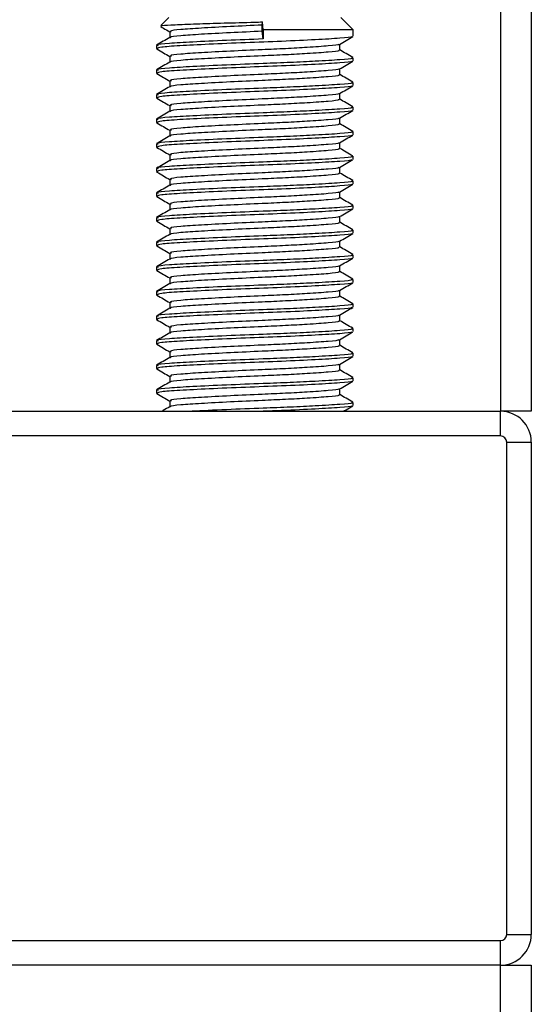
# Model space of a CAD drawing. Header units: millimetres. Extents: x 0 to 420, y 0 to 297.
# Tile 81 of 128: x 209.95 to 211.45, y 198.21 to 201.1. Entities that reach past the tile are written whole.
import ezdxf

# ---------------------------------------------------------------- set-up
doc = ezdxf.new("R2010")
doc.units = ezdxf.units.MM

msp = doc.modelspace()

# ---------------------------------------------------------------- linework, layer by layer
at = {"color": 7, "linetype": 'Continuous', "lineweight": 25}
for p, q in [((211.36081, 233.82723), (211.36081, 199.94886)), ((211.45091, 233.82723), (211.45091, 199.94886)), ((210.38771, 201.10217), (210.36431, 201.07877)), ((210.92832, 201.06613), (210.89228, 201.10217)), ((210.66161, 201.07964), (210.66301, 201.08898)), ((210.66161, 201.06162), (210.66161, 201.07964)), ((210.66499, 201.06613), (210.66301, 201.08898)), ((210.39068, 201.06056), (210.39068, 201.04306)), ((210.66499, 201.0391), (210.66161, 201.06162)), ((210.66499, 201.06613), (210.66499, 201.0391)), ((210.92832, 201.06613), (210.66499, 201.06613)), ((210.92832, 201.04708), (210.92832, 201.06613)), ((210.35167, 201.02006), (210.35167, 201.01102)), ((210.8893, 201.0065), (210.8893, 201.02407)), ((210.35207, 201.01039), (210.3545, 201.00999)), ((210.39068, 200.98848), (210.39068, 200.97098)), ((210.92832, 200.97499), (210.92832, 200.984)), ((210.35167, 200.94798), (210.35167, 200.93894)), ((210.35207, 200.93831), (210.3545, 200.93791)), ((210.8893, 200.93442), (210.8893, 200.95199)), ((210.39068, 200.9164), (210.39068, 200.8989)), ((210.92832, 200.90291), (210.92832, 200.91192)), ((210.35167, 200.8759), (210.35167, 200.86686)), ((210.8893, 200.86234), (210.8893, 200.87991)), ((210.35207, 200.86623), (210.3545, 200.86583)), ((210.39068, 200.84432), (210.39068, 200.82681)), ((210.92832, 200.83083), (210.92832, 200.83984)), ((210.35167, 200.80382), (210.35167, 200.79477)), ((210.35207, 200.79415), (210.3545, 200.79375)), ((210.8893, 200.79026), (210.8893, 200.80783)), ((210.39068, 200.77224), (210.39068, 200.75473)), ((210.92832, 200.75875), (210.92832, 200.76776)), ((210.35167, 200.73174), (210.35167, 200.72269)), ((210.8893, 200.71817), (210.8893, 200.73574)), ((210.35207, 200.72206), (210.3545, 200.72166)), ((210.39068, 200.70015), (210.39068, 200.68265)), ((210.92832, 200.68667), (210.92832, 200.69568)), ((210.35167, 200.65966), (210.35167, 200.65061)), ((210.35207, 200.64998), (210.3545, 200.64958)), ((210.8893, 200.64609), (210.8893, 200.66366)), ((210.39068, 200.62807), (210.39068, 200.61057)), ((210.92832, 200.61459), (210.92832, 200.6236)), ((210.35167, 200.58757), (210.35167, 200.57853)), ((210.8893, 200.57401), (210.8893, 200.59158)), ((210.35207, 200.5779), (210.3545, 200.5775)), ((210.39068, 200.55599), (210.39068, 200.53849)), ((210.92832, 200.5425), (210.92832, 200.55151)), ((210.35167, 200.51549), (210.35167, 200.50645)), ((210.35207, 200.50582), (210.3545, 200.50542)), ((210.8893, 200.50193), (210.8893, 200.5195)), ((210.39068, 200.48391), (210.39068, 200.46641)), ((210.92832, 200.47042), (210.92832, 200.47943)), ((210.35167, 200.44341), (210.35167, 200.43437)), ((210.8893, 200.42985), (210.8893, 200.44742)), ((210.35207, 200.43374), (210.3545, 200.43334)), ((210.39068, 200.41183), (210.39068, 200.39432)), ((210.92832, 200.39834), (210.92832, 200.40735)), ((210.35167, 200.37133), (210.35167, 200.36228)), ((210.35207, 200.36166), (210.3545, 200.36126)), ((210.8893, 200.35777), (210.8893, 200.37534)), ((210.39068, 200.33975), (210.39068, 200.32224)), ((210.92832, 200.32626), (210.92832, 200.33527)), ((210.35167, 200.29925), (210.35167, 200.2902)), ((210.8893, 200.28568), (210.8893, 200.30325)), ((210.35207, 200.28957), (210.3545, 200.28917)), ((210.39068, 200.26766), (210.39068, 200.25016)), ((210.92832, 200.25418), (210.92832, 200.26319)), ((210.35167, 200.22717), (210.35167, 200.21812)), ((210.35207, 200.21749), (210.3545, 200.21709)), ((210.8893, 200.2136), (210.8893, 200.23117)), ((210.39068, 200.19558), (210.39068, 200.17808)), ((210.92832, 200.1821), (210.92832, 200.19111)), ((210.35167, 200.15508), (210.35167, 200.14604)), ((210.8893, 200.14152), (210.8893, 200.15909)), ((210.35207, 200.14541), (210.3545, 200.14501)), ((210.39068, 200.1235), (210.39068, 200.106)), ((210.92832, 200.11001), (210.92832, 200.11902)), ((210.35167, 200.083), (210.35167, 200.07396)), ((210.35207, 200.07333), (210.3545, 200.07293)), ((210.8893, 200.06944), (210.8893, 200.08701)), ((210.39068, 200.05142), (210.39068, 200.03392)), ((210.92832, 200.03793), (210.92832, 200.04694)), ((210.35167, 200.01092), (210.35167, 200.00188)), ((210.8893, 199.99736), (210.8893, 200.01493)), ((210.35207, 200.00125), (210.3545, 200.00085)), ((210.39068, 199.97934), (210.39068, 199.96184)), ((209.91918, 199.94886), (211.36081, 199.94886)), ((210.92832, 199.96585), (210.92832, 199.97486)), ((211.45091, 199.94886), (211.36081, 199.94886)), ((211.36081, 199.87678), (211.36081, 199.94886)), ((211.36081, 199.87678), (209.91918, 199.87678)), ((211.37883, 198.41713), (211.37883, 199.85876)), ((211.37883, 199.85876), (211.45091, 199.85876)), ((211.45091, 199.85876), (211.45091, 198.41713)), ((209.91918, 198.39911), (211.36081, 198.39911)), ((211.36081, 198.32703), (211.36081, 198.39911)), ((211.37883, 198.41713), (211.45091, 198.41713)), ((211.36081, 198.32703), (209.91918, 198.32703)), ((211.36081, 197.89454), (211.36081, 198.32703)), ((211.36081, 198.32703), (211.45091, 198.32703)), ((211.45091, 198.32703), (211.45091, 197.89454))]:
    msp.add_line(p, q, dxfattribs=at)
for centre, radius, start, end in [((211.36081, 199.85876), 0.0901, 0, 90), ((211.36081, 199.85876), 0.01802, 0, 90), ((211.36081, 198.41713), 0.01802, 270, 0), ((211.36081, 198.41713), 0.0901, 270, 0)]:
    msp.add_arc(centre, radius, start, end, dxfattribs=at)
for points, knots in [([(210.36409, 201.07551), (210.36684, 201.07392), (210.37571, 201.06879), (210.38457, 201.06365), (210.39068, 201.06011)], [0, 0, 0, 0, 0.31058961, 1, 1, 1, 1]), ([(210.36617, 201.0769), (210.3664, 201.07743), (210.36699, 201.07881), (210.40294, 201.08098), (210.46567, 201.08326), (210.54849, 201.08591), (210.61746, 201.08782), (210.65525, 201.08878), (210.66301, 201.08898)], [0, 0, 0, 0, 0.127965, 0.3355013, 0.5431564, 0.74606, 0.9478924, 1, 1, 1, 1]), ([(210.66161, 201.07964), (210.6301, 201.07826), (210.5662, 201.07544), (210.48019, 201.07068), (210.41943, 201.06671), (210.38942, 201.06318), (210.39378, 201.06113), (210.39494, 201.06059)], [0, 0, 0, 0, 0.2274733, 0.46128, 0.686057, 0.9166289, 1, 1, 1, 1]), ([(210.39154, 201.04355), (210.38501, 201.03977), (210.37196, 201.03221), (210.3589, 201.02466), (210.35238, 201.02088)], [0, 0, 0, 0, 0.4998987, 1, 1, 1, 1]), ([(210.92422, 201.04603), (210.92463, 201.04577), (210.92743, 201.04402), (210.89259, 201.04122), (210.82235, 201.03674), (210.72193, 201.03209), (210.61089, 201.02818), (210.50348, 201.02354), (210.41691, 201.01907), (210.36073, 201.01526), (210.35629, 201.01238), (210.35419, 201.01102)], [0, 0, 0, 0, 0.020946, 0.1431057, 0.2683321, 0.3948123, 0.5164381, 0.6428345, 0.7681974, 0.8902633, 1, 1, 1, 1]), ([(210.66161, 201.06162), (210.63011, 201.06023), (210.56625, 201.05742), (210.48, 201.05266), (210.42011, 201.04869), (210.39062, 201.0455), (210.39341, 201.04378), (210.39375, 201.04357)], [0, 0, 0, 0, 0.2397753, 0.4862266, 0.7231599, 0.9662013, 1, 1, 1, 1]), ([(210.88807, 201.02336), (210.89459, 201.02713), (210.90763, 201.03469), (210.92068, 201.04224), (210.92721, 201.04602)], [0, 0, 0, 0, 0.4999098, 1, 1, 1, 1]), ([(210.66499, 201.0391), (210.62855, 201.03771), (210.55466, 201.0349), (210.45518, 201.03014), (210.38493, 201.02617), (210.35024, 201.02264), (210.35524, 201.0206), (210.35656, 201.02006)], [0, 0, 0, 0, 0.227753, 0.46184, 0.6868963, 0.9177483, 1, 1, 1, 1]), ([(210.88589, 201.02336), (210.88616, 201.02315), (210.88837, 201.02145), (210.85829, 201.0187), (210.8026, 201.01458), (210.73209, 201.01068), (210.65435, 201.00724), (210.56604, 201.00335), (210.48023, 200.9986), (210.41942, 200.99463), (210.38942, 200.9911), (210.39378, 200.98905), (210.39494, 200.9885)], [0, 0, 0, 0, 0.0170089, 0.1395429, 0.2651564, 0.3617182, 0.4550083, 0.5789794, 0.7064021, 0.8289037, 0.9545634, 1, 1, 1, 1]), ([(210.35277, 201.00998), (210.3593, 201.0062), (210.37194, 200.99889), (210.38457, 200.99157), (210.39068, 200.98803)], [0, 0, 0, 0, 0.5163558, 1, 1, 1, 1]), ([(210.88487, 201.00651), (210.88598, 201.00591), (210.88987, 201.0038), (210.8591, 201.00067), (210.80244, 200.99656), (210.73213, 200.99266), (210.65432, 200.98922), (210.56609, 200.98533), (210.48004, 200.98058), (210.4201, 200.97661), (210.39062, 200.97342), (210.39341, 200.9717), (210.39375, 200.97149)], [0, 0, 0, 0, 0.0490909, 0.1710963, 0.2961678, 0.392313, 0.4852006, 0.6086368, 0.7355098, 0.8574829, 0.9826005, 1, 1, 1, 1]), ([(210.92761, 200.98484), (210.92108, 200.98862), (210.90831, 200.99601), (210.89554, 201.0034), (210.8893, 201.00702)], [0, 0, 0, 0, 0.5112595, 1, 1, 1, 1]), ([(210.39154, 200.97147), (210.38501, 200.96769), (210.37196, 200.96013), (210.3589, 200.95258), (210.35238, 200.9488)], [0, 0, 0, 0, 0.4998987, 1, 1, 1, 1]), ([(210.92317, 200.984), (210.92448, 200.98339), (210.92901, 200.98128), (210.8934, 200.97814), (210.82786, 200.97404), (210.74655, 200.97014), (210.65658, 200.96669), (210.55447, 200.96281), (210.45522, 200.95805), (210.38492, 200.95408), (210.35024, 200.95056), (210.35524, 200.94852), (210.35656, 200.94798)], [0, 0, 0, 0, 0.0482673, 0.1669875, 0.2886879, 0.3822403, 0.4726264, 0.5927373, 0.7161886, 0.8348774, 0.9566226, 1, 1, 1, 1]), ([(210.92422, 200.97395), (210.92463, 200.97369), (210.92743, 200.97194), (210.89259, 200.96914), (210.82235, 200.96466), (210.72193, 200.96001), (210.61089, 200.9561), (210.50348, 200.95146), (210.41691, 200.94699), (210.36073, 200.94318), (210.35629, 200.9403), (210.35419, 200.93894)], [0, 0, 0, 0, 0.020946, 0.1431057, 0.2683321, 0.3948123, 0.5164381, 0.6428345, 0.7681974, 0.8902633, 1, 1, 1, 1]), ([(210.88807, 200.95127), (210.89459, 200.95505), (210.90763, 200.96261), (210.92068, 200.97016), (210.92721, 200.97394)], [0, 0, 0, 0, 0.4999098, 1, 1, 1, 1]), ([(210.35277, 200.9379), (210.3593, 200.93412), (210.37194, 200.92681), (210.38457, 200.91949), (210.39068, 200.91595)], [0, 0, 0, 0, 0.5163558, 1, 1, 1, 1]), ([(210.88487, 200.93443), (210.88598, 200.93382), (210.88987, 200.93171), (210.8591, 200.92858), (210.80244, 200.92448), (210.73213, 200.92058), (210.65432, 200.91713), (210.56609, 200.91325), (210.48004, 200.9085), (210.4201, 200.90453), (210.39062, 200.90133), (210.39341, 200.89962), (210.39375, 200.89941)], [0, 0, 0, 0, 0.0490909, 0.1710963, 0.2961678, 0.392313, 0.4852006, 0.6086368, 0.7355098, 0.8574829, 0.9826005, 1, 1, 1, 1]), ([(210.88589, 200.95128), (210.88616, 200.95107), (210.88837, 200.94937), (210.85829, 200.94662), (210.8026, 200.9425), (210.73209, 200.9386), (210.65435, 200.93515), (210.56604, 200.93127), (210.48023, 200.92652), (210.41942, 200.92255), (210.38942, 200.91902), (210.39378, 200.91697), (210.39494, 200.91642)], [0, 0, 0, 0, 0.0170089, 0.1395429, 0.2651564, 0.3617182, 0.4550083, 0.5789794, 0.7064021, 0.8289037, 0.9545634, 1, 1, 1, 1]), ([(210.92761, 200.91276), (210.92108, 200.91653), (210.90831, 200.92393), (210.89554, 200.93132), (210.8893, 200.93494)], [0, 0, 0, 0, 0.5112595, 1, 1, 1, 1]), ([(210.39154, 200.89939), (210.38501, 200.89561), (210.37196, 200.88805), (210.3589, 200.88049), (210.35238, 200.87671)], [0, 0, 0, 0, 0.49989867, 1, 1, 1, 1]), ([(210.92317, 200.91192), (210.92448, 200.91131), (210.92901, 200.9092), (210.8934, 200.90606), (210.82786, 200.90196), (210.74655, 200.89805), (210.65658, 200.89461), (210.55447, 200.89073), (210.45522, 200.88597), (210.38492, 200.882), (210.35024, 200.87848), (210.35524, 200.87644), (210.35656, 200.8759)], [0, 0, 0, 0, 0.0482673, 0.1669875, 0.2886879, 0.3822403, 0.4726264, 0.5927373, 0.7161886, 0.8348774, 0.9566226, 1, 1, 1, 1]), ([(210.92422, 200.90187), (210.92463, 200.90161), (210.92743, 200.89986), (210.89259, 200.89706), (210.82235, 200.89258), (210.72193, 200.88793), (210.61089, 200.88402), (210.50348, 200.87938), (210.41691, 200.8749), (210.36073, 200.8711), (210.35629, 200.86822), (210.35419, 200.86686)], [0, 0, 0, 0, 0.020946, 0.1431057, 0.2683321, 0.3948123, 0.5164381, 0.6428345, 0.7681974, 0.8902633, 1, 1, 1, 1]), ([(210.88807, 200.87919), (210.89459, 200.88297), (210.90763, 200.89053), (210.92068, 200.89808), (210.92721, 200.90186)], [0, 0, 0, 0, 0.4999098, 1, 1, 1, 1]), ([(210.88589, 200.87919), (210.88616, 200.87899), (210.88837, 200.87729), (210.85829, 200.87453), (210.8026, 200.87042), (210.73209, 200.86652), (210.65435, 200.86307), (210.56604, 200.85919), (210.48023, 200.85444), (210.41942, 200.85047), (210.38942, 200.84694), (210.39378, 200.84489), (210.39494, 200.84434)], [0, 0, 0, 0, 0.0170089, 0.1395429, 0.2651564, 0.3617182, 0.4550083, 0.5789794, 0.7064021, 0.8289037, 0.9545634, 1, 1, 1, 1]), ([(210.35277, 200.86582), (210.3593, 200.86204), (210.37194, 200.85472), (210.38457, 200.84741), (210.39068, 200.84387)], [0, 0, 0, 0, 0.5163558, 1, 1, 1, 1]), ([(210.88487, 200.86235), (210.88598, 200.86174), (210.88987, 200.85963), (210.8591, 200.8565), (210.80244, 200.8524), (210.73213, 200.8485), (210.65432, 200.84505), (210.56609, 200.84117), (210.48004, 200.83642), (210.4201, 200.83245), (210.39062, 200.82925), (210.39341, 200.82754), (210.39375, 200.82733)], [0, 0, 0, 0, 0.0490909, 0.1710963, 0.2961678, 0.392313, 0.4852006, 0.6086368, 0.7355098, 0.8574829, 0.9826005, 1, 1, 1, 1]), ([(210.92761, 200.84067), (210.92108, 200.84445), (210.90831, 200.85184), (210.89554, 200.85924), (210.8893, 200.86286)], [0, 0, 0, 0, 0.5112595, 1, 1, 1, 1]), ([(210.39154, 200.82731), (210.38501, 200.82353), (210.37196, 200.81597), (210.3589, 200.80841), (210.35238, 200.80463)], [0, 0, 0, 0, 0.49989867, 1, 1, 1, 1]), ([(210.92317, 200.83984), (210.92448, 200.83923), (210.92901, 200.83711), (210.8934, 200.83398), (210.82786, 200.82987), (210.74655, 200.82597), (210.65658, 200.82253), (210.55447, 200.81865), (210.45522, 200.81389), (210.38492, 200.80992), (210.35024, 200.8064), (210.35524, 200.80436), (210.35656, 200.80382)], [0, 0, 0, 0, 0.0482673, 0.1669875, 0.2886879, 0.3822403, 0.4726264, 0.5927373, 0.7161886, 0.8348774, 0.9566226, 1, 1, 1, 1]), ([(210.92422, 200.82978), (210.92463, 200.82953), (210.92743, 200.82778), (210.89259, 200.82498), (210.82235, 200.8205), (210.72193, 200.81585), (210.61089, 200.81194), (210.50348, 200.80729), (210.41691, 200.80282), (210.36073, 200.79901), (210.35629, 200.79614), (210.35419, 200.79477)], [0, 0, 0, 0, 0.02094603, 0.1431057, 0.26833207, 0.39481226, 0.5164381, 0.64283453, 0.76819743, 0.89026332, 1, 1, 1, 1]), ([(210.88807, 200.80711), (210.89459, 200.81089), (210.90763, 200.81845), (210.92068, 200.826), (210.92721, 200.82978)], [0, 0, 0, 0, 0.4999098, 1, 1, 1, 1]), ([(210.35277, 200.79374), (210.3593, 200.78996), (210.37194, 200.78264), (210.38457, 200.77532), (210.39068, 200.77178)], [0, 0, 0, 0, 0.5163558, 1, 1, 1, 1]), ([(210.88487, 200.79027), (210.88598, 200.78966), (210.88987, 200.78755), (210.8591, 200.78442), (210.80244, 200.78032), (210.73213, 200.77642), (210.65432, 200.77297), (210.56609, 200.76909), (210.48004, 200.76434), (210.4201, 200.76036), (210.39062, 200.75717), (210.39341, 200.75545), (210.39375, 200.75525)], [0, 0, 0, 0, 0.0490909, 0.1710963, 0.2961678, 0.392313, 0.4852006, 0.6086368, 0.7355098, 0.8574829, 0.9826005, 1, 1, 1, 1]), ([(210.88589, 200.80711), (210.88616, 200.80691), (210.88837, 200.80521), (210.85829, 200.80245), (210.8026, 200.79834), (210.73209, 200.79444), (210.65435, 200.79099), (210.56604, 200.78711), (210.48023, 200.78236), (210.41942, 200.77838), (210.38942, 200.77486), (210.39378, 200.7728), (210.39494, 200.77226)], [0, 0, 0, 0, 0.0170089, 0.1395429, 0.2651564, 0.3617182, 0.4550083, 0.5789794, 0.7064021, 0.8289037, 0.9545634, 1, 1, 1, 1]), ([(210.92761, 200.76859), (210.92108, 200.77237), (210.90831, 200.77976), (210.89554, 200.78716), (210.8893, 200.79077)], [0, 0, 0, 0, 0.5112595, 1, 1, 1, 1]), ([(210.39154, 200.75523), (210.38501, 200.75145), (210.37196, 200.74389), (210.3589, 200.73633), (210.35238, 200.73255)], [0, 0, 0, 0, 0.4998987, 1, 1, 1, 1]), ([(210.92317, 200.76776), (210.92448, 200.76715), (210.92901, 200.76503), (210.8934, 200.7619), (210.82786, 200.75779), (210.74655, 200.75389), (210.65658, 200.75045), (210.55447, 200.74656), (210.45522, 200.74181), (210.38492, 200.73784), (210.35024, 200.73432), (210.35524, 200.73227), (210.35656, 200.73174)], [0, 0, 0, 0, 0.0482673, 0.1669875, 0.2886879, 0.3822403, 0.4726264, 0.5927373, 0.7161886, 0.8348774, 0.9566226, 1, 1, 1, 1]), ([(210.92422, 200.7577), (210.92463, 200.75745), (210.92743, 200.7557), (210.89259, 200.75289), (210.82235, 200.74842), (210.72193, 200.74377), (210.61089, 200.73986), (210.50348, 200.73521), (210.41691, 200.73074), (210.36073, 200.72693), (210.35629, 200.72405), (210.35419, 200.72269)], [0, 0, 0, 0, 0.02094603, 0.1431057, 0.26833207, 0.39481226, 0.5164381, 0.64283453, 0.76819743, 0.89026332, 1, 1, 1, 1]), ([(210.88807, 200.73503), (210.89459, 200.73881), (210.90763, 200.74636), (210.92068, 200.75392), (210.92721, 200.75769)], [0, 0, 0, 0, 0.4999098, 1, 1, 1, 1]), ([(210.88589, 200.73503), (210.88616, 200.73482), (210.88837, 200.73313), (210.85829, 200.73037), (210.8026, 200.72625), (210.73209, 200.72236), (210.65435, 200.71891), (210.56604, 200.71503), (210.48023, 200.71027), (210.41942, 200.7063), (210.38942, 200.70277), (210.39378, 200.70072), (210.39494, 200.70018)], [0, 0, 0, 0, 0.01700891, 0.13954292, 0.26515642, 0.36171819, 0.45500832, 0.57897936, 0.70640208, 0.8289037, 0.95456345, 1, 1, 1, 1]), ([(210.35277, 200.72165), (210.3593, 200.71788), (210.37194, 200.71056), (210.38457, 200.70324), (210.39068, 200.6997)], [0, 0, 0, 0, 0.5163558, 1, 1, 1, 1]), ([(210.88487, 200.71818), (210.88598, 200.71758), (210.88987, 200.71547), (210.8591, 200.71234), (210.80244, 200.70824), (210.73213, 200.70433), (210.65432, 200.70089), (210.56609, 200.69701), (210.48004, 200.69225), (210.4201, 200.68828), (210.39062, 200.68509), (210.39341, 200.68337), (210.39375, 200.68316)], [0, 0, 0, 0, 0.0490909, 0.1710963, 0.2961678, 0.392313, 0.4852006, 0.6086368, 0.7355098, 0.8574829, 0.9826005, 1, 1, 1, 1]), ([(210.92761, 200.69651), (210.92108, 200.70029), (210.90831, 200.70768), (210.89554, 200.71508), (210.8893, 200.71869)], [0, 0, 0, 0, 0.5112595, 1, 1, 1, 1]), ([(210.39154, 200.68315), (210.38501, 200.67937), (210.37196, 200.67181), (210.3589, 200.66425), (210.35238, 200.66047)], [0, 0, 0, 0, 0.4998987, 1, 1, 1, 1]), ([(210.92317, 200.69568), (210.92448, 200.69507), (210.92901, 200.69295), (210.8934, 200.68981), (210.82786, 200.68571), (210.74655, 200.68181), (210.65658, 200.67836), (210.55447, 200.67448), (210.45522, 200.66973), (210.38492, 200.66576), (210.35024, 200.66224), (210.35524, 200.66019), (210.35656, 200.65966)], [0, 0, 0, 0, 0.0482673, 0.1669875, 0.2886879, 0.3822403, 0.4726264, 0.5927373, 0.7161886, 0.8348774, 0.9566226, 1, 1, 1, 1]), ([(210.92422, 200.68562), (210.92463, 200.68536), (210.92743, 200.68361), (210.89259, 200.68081), (210.82235, 200.67634), (210.72193, 200.67168), (210.61089, 200.66778), (210.50348, 200.66313), (210.41691, 200.65866), (210.36073, 200.65485), (210.35629, 200.65197), (210.35419, 200.65061)], [0, 0, 0, 0, 0.02094603, 0.1431057, 0.26833207, 0.39481226, 0.5164381, 0.64283453, 0.76819743, 0.89026332, 1, 1, 1, 1]), ([(210.88807, 200.66295), (210.89459, 200.66673), (210.90763, 200.67428), (210.92068, 200.68184), (210.92721, 200.68561)], [0, 0, 0, 0, 0.4999098, 1, 1, 1, 1]), ([(210.35277, 200.64957), (210.3593, 200.6458), (210.37194, 200.63848), (210.38457, 200.63116), (210.39068, 200.62762)], [0, 0, 0, 0, 0.5163558, 1, 1, 1, 1]), ([(210.88487, 200.6461), (210.88598, 200.6455), (210.88987, 200.64339), (210.8591, 200.64026), (210.80244, 200.63615), (210.73213, 200.63225), (210.65432, 200.62881), (210.56609, 200.62493), (210.48004, 200.62017), (210.4201, 200.6162), (210.39062, 200.61301), (210.39341, 200.61129), (210.39375, 200.61108)], [0, 0, 0, 0, 0.0490909, 0.1710963, 0.2961678, 0.392313, 0.4852006, 0.6086368, 0.7355098, 0.8574829, 0.9826005, 1, 1, 1, 1]), ([(210.88589, 200.66295), (210.88616, 200.66274), (210.88837, 200.66104), (210.85829, 200.65829), (210.8026, 200.65417), (210.73209, 200.65027), (210.65435, 200.64683), (210.56604, 200.64295), (210.48023, 200.63819), (210.41942, 200.63422), (210.38942, 200.63069), (210.39378, 200.62864), (210.39494, 200.6281)], [0, 0, 0, 0, 0.0170089, 0.1395429, 0.2651564, 0.3617182, 0.4550083, 0.5789794, 0.7064021, 0.8289037, 0.9545634, 1, 1, 1, 1]), ([(210.92761, 200.62443), (210.92108, 200.62821), (210.90831, 200.6356), (210.89554, 200.643), (210.8893, 200.64661)], [0, 0, 0, 0, 0.5112595, 1, 1, 1, 1]), ([(210.39154, 200.61106), (210.38501, 200.60728), (210.37196, 200.59972), (210.3589, 200.59217), (210.35238, 200.58839)], [0, 0, 0, 0, 0.4998987, 1, 1, 1, 1]), ([(210.92317, 200.6236), (210.92448, 200.62298), (210.92901, 200.62087), (210.8934, 200.61773), (210.82786, 200.61363), (210.74655, 200.60973), (210.65658, 200.60628), (210.55447, 200.6024), (210.45522, 200.59765), (210.38492, 200.59368), (210.35024, 200.59016), (210.35524, 200.58811), (210.35656, 200.58757)], [0, 0, 0, 0, 0.04826734, 0.16698745, 0.28868792, 0.3822403, 0.47262643, 0.59273734, 0.71618864, 0.8348774, 0.95662262, 1, 1, 1, 1]), ([(210.92422, 200.61354), (210.92463, 200.61328), (210.92743, 200.61153), (210.89259, 200.60873), (210.82235, 200.60426), (210.72193, 200.5996), (210.61089, 200.59569), (210.50348, 200.59105), (210.41691, 200.58658), (210.36073, 200.58277), (210.35629, 200.57989), (210.35419, 200.57853)], [0, 0, 0, 0, 0.020946, 0.1431057, 0.2683321, 0.3948123, 0.5164381, 0.6428345, 0.7681974, 0.8902633, 1, 1, 1, 1]), ([(210.88807, 200.59087), (210.89459, 200.59464), (210.90763, 200.6022), (210.92068, 200.60975), (210.92721, 200.61353)], [0, 0, 0, 0, 0.4999098, 1, 1, 1, 1]), ([(210.88589, 200.59087), (210.88616, 200.59066), (210.88837, 200.58896), (210.85829, 200.58621), (210.8026, 200.58209), (210.73209, 200.57819), (210.65435, 200.57475), (210.56604, 200.57086), (210.48023, 200.56611), (210.41942, 200.56214), (210.38942, 200.55861), (210.39378, 200.55656), (210.39494, 200.55601)], [0, 0, 0, 0, 0.01700891, 0.13954292, 0.26515642, 0.36171819, 0.45500832, 0.57897936, 0.70640208, 0.8289037, 0.95456345, 1, 1, 1, 1]), ([(210.35277, 200.57749), (210.3593, 200.57371), (210.37194, 200.5664), (210.38457, 200.55908), (210.39068, 200.55554)], [0, 0, 0, 0, 0.5163558, 1, 1, 1, 1]), ([(210.88487, 200.57402), (210.88598, 200.57342), (210.88987, 200.57131), (210.8591, 200.56818), (210.80244, 200.56407), (210.73213, 200.56017), (210.65432, 200.55673), (210.56609, 200.55284), (210.48004, 200.54809), (210.4201, 200.54412), (210.39062, 200.54093), (210.39341, 200.53921), (210.39375, 200.539)], [0, 0, 0, 0, 0.0490909, 0.1710963, 0.2961678, 0.392313, 0.4852006, 0.6086368, 0.7355098, 0.8574829, 0.9826005, 1, 1, 1, 1]), ([(210.92761, 200.55235), (210.92108, 200.55613), (210.90831, 200.56352), (210.89554, 200.57091), (210.8893, 200.57453)], [0, 0, 0, 0, 0.5112595, 1, 1, 1, 1]), ([(210.39154, 200.53898), (210.38501, 200.5352), (210.37196, 200.52764), (210.3589, 200.52009), (210.35238, 200.51631)], [0, 0, 0, 0, 0.49989867, 1, 1, 1, 1]), ([(210.92317, 200.55151), (210.92448, 200.5509), (210.92901, 200.54879), (210.8934, 200.54565), (210.82786, 200.54155), (210.74655, 200.53765), (210.65658, 200.5342), (210.55447, 200.53032), (210.45522, 200.52557), (210.38492, 200.52159), (210.35024, 200.51807), (210.35524, 200.51603), (210.35656, 200.51549)], [0, 0, 0, 0, 0.0482673, 0.1669875, 0.2886879, 0.3822403, 0.4726264, 0.5927373, 0.7161886, 0.8348774, 0.9566226, 1, 1, 1, 1]), ([(210.92422, 200.54146), (210.92463, 200.5412), (210.92743, 200.53945), (210.89259, 200.53665), (210.82235, 200.53217), (210.72193, 200.52752), (210.61089, 200.52361), (210.50348, 200.51897), (210.41691, 200.5145), (210.36073, 200.51069), (210.35629, 200.50781), (210.35419, 200.50645)], [0, 0, 0, 0, 0.020946, 0.1431057, 0.2683321, 0.3948123, 0.5164381, 0.6428345, 0.7681974, 0.8902633, 1, 1, 1, 1]), ([(210.88807, 200.51879), (210.89459, 200.52256), (210.90763, 200.53012), (210.92068, 200.53767), (210.92721, 200.54145)], [0, 0, 0, 0, 0.4999098, 1, 1, 1, 1]), ([(210.35277, 200.50541), (210.3593, 200.50163), (210.37194, 200.49432), (210.38457, 200.487), (210.39068, 200.48346)], [0, 0, 0, 0, 0.5163558, 1, 1, 1, 1]), ([(210.88487, 200.50194), (210.88598, 200.50133), (210.88987, 200.49923), (210.8591, 200.49609), (210.80244, 200.49199), (210.73213, 200.48809), (210.65432, 200.48464), (210.56609, 200.48076), (210.48004, 200.47601), (210.4201, 200.47204), (210.39062, 200.46885), (210.39341, 200.46713), (210.39375, 200.46692)], [0, 0, 0, 0, 0.0490909, 0.1710963, 0.2961678, 0.392313, 0.4852006, 0.6086368, 0.7355098, 0.8574829, 0.9826005, 1, 1, 1, 1]), ([(210.88589, 200.51879), (210.88616, 200.51858), (210.88837, 200.51688), (210.85829, 200.51413), (210.8026, 200.51001), (210.73209, 200.50611), (210.65435, 200.50266), (210.56604, 200.49878), (210.48023, 200.49403), (210.41942, 200.49006), (210.38942, 200.48653), (210.39378, 200.48448), (210.39494, 200.48393)], [0, 0, 0, 0, 0.0170089, 0.1395429, 0.2651564, 0.3617182, 0.4550083, 0.5789794, 0.7064021, 0.8289037, 0.9545634, 1, 1, 1, 1]), ([(210.92761, 200.48027), (210.92108, 200.48404), (210.90831, 200.49144), (210.89554, 200.49883), (210.8893, 200.50245)], [0, 0, 0, 0, 0.5112595, 1, 1, 1, 1]), ([(210.39154, 200.4669), (210.38501, 200.46312), (210.37196, 200.45556), (210.3589, 200.448), (210.35238, 200.44422)], [0, 0, 0, 0, 0.4998987, 1, 1, 1, 1]), ([(210.92317, 200.47943), (210.92448, 200.47882), (210.92901, 200.47671), (210.8934, 200.47357), (210.82786, 200.46947), (210.74655, 200.46556), (210.65658, 200.46212), (210.55447, 200.45824), (210.45522, 200.45348), (210.38492, 200.44951), (210.35024, 200.44599), (210.35524, 200.44395), (210.35656, 200.44341)], [0, 0, 0, 0, 0.0482673, 0.1669875, 0.2886879, 0.3822403, 0.4726264, 0.5927373, 0.7161886, 0.8348774, 0.9566226, 1, 1, 1, 1]), ([(210.92422, 200.46938), (210.92463, 200.46912), (210.92743, 200.46737), (210.89259, 200.46457), (210.82235, 200.46009), (210.72193, 200.45544), (210.61089, 200.45153), (210.50348, 200.44689), (210.41691, 200.44241), (210.36073, 200.43861), (210.35629, 200.43573), (210.35419, 200.43437)], [0, 0, 0, 0, 0.020946, 0.1431057, 0.2683321, 0.3948123, 0.5164381, 0.6428345, 0.7681974, 0.8902633, 1, 1, 1, 1]), ([(210.88807, 200.4467), (210.89459, 200.45048), (210.90763, 200.45804), (210.92068, 200.46559), (210.92721, 200.46937)], [0, 0, 0, 0, 0.4999098, 1, 1, 1, 1]), ([(210.88589, 200.44671), (210.88616, 200.4465), (210.88837, 200.4448), (210.85829, 200.44204), (210.8026, 200.43793), (210.73209, 200.43403), (210.65435, 200.43058), (210.56604, 200.4267), (210.48023, 200.42195), (210.41942, 200.41798), (210.38942, 200.41445), (210.39378, 200.4124), (210.39494, 200.41185)], [0, 0, 0, 0, 0.0170089, 0.1395429, 0.2651564, 0.3617182, 0.4550083, 0.5789794, 0.7064021, 0.8289037, 0.9545634, 1, 1, 1, 1]), ([(210.35277, 200.43333), (210.3593, 200.42955), (210.37194, 200.42224), (210.38457, 200.41492), (210.39068, 200.41138)], [0, 0, 0, 0, 0.5163558, 1, 1, 1, 1]), ([(210.88487, 200.42986), (210.88598, 200.42925), (210.88987, 200.42714), (210.8591, 200.42401), (210.80244, 200.41991), (210.73213, 200.41601), (210.65432, 200.41256), (210.56609, 200.40868), (210.48004, 200.40393), (210.4201, 200.39996), (210.39062, 200.39676), (210.39341, 200.39505), (210.39375, 200.39484)], [0, 0, 0, 0, 0.0490909, 0.1710963, 0.2961678, 0.392313, 0.4852006, 0.6086368, 0.7355098, 0.8574829, 0.9826005, 1, 1, 1, 1]), ([(210.92761, 200.40818), (210.92108, 200.41196), (210.90831, 200.41935), (210.89554, 200.42675), (210.8893, 200.43037)], [0, 0, 0, 0, 0.5112595, 1, 1, 1, 1]), ([(210.39154, 200.39482), (210.38501, 200.39104), (210.37196, 200.38348), (210.3589, 200.37592), (210.35238, 200.37214)], [0, 0, 0, 0, 0.4998987, 1, 1, 1, 1]), ([(210.92317, 200.40735), (210.92448, 200.40674), (210.92901, 200.40462), (210.8934, 200.40149), (210.82786, 200.39738), (210.74655, 200.39348), (210.65658, 200.39004), (210.55447, 200.38616), (210.45522, 200.3814), (210.38492, 200.37743), (210.35024, 200.37391), (210.35524, 200.37187), (210.35656, 200.37133)], [0, 0, 0, 0, 0.0482673, 0.1669875, 0.2886879, 0.3822403, 0.4726264, 0.5927373, 0.7161886, 0.8348774, 0.9566226, 1, 1, 1, 1]), ([(210.92422, 200.39729), (210.92463, 200.39704), (210.92743, 200.39529), (210.89259, 200.39249), (210.82235, 200.38801), (210.72193, 200.38336), (210.61089, 200.37945), (210.50348, 200.3748), (210.41691, 200.37033), (210.36073, 200.36652), (210.35629, 200.36365), (210.35419, 200.36228)], [0, 0, 0, 0, 0.02094603, 0.1431057, 0.26833207, 0.39481226, 0.5164381, 0.64283453, 0.76819743, 0.89026332, 1, 1, 1, 1]), ([(210.88807, 200.37462), (210.89459, 200.3784), (210.90763, 200.38596), (210.92068, 200.39351), (210.92721, 200.39729)], [0, 0, 0, 0, 0.4999098, 1, 1, 1, 1]), ([(210.35277, 200.36125), (210.3593, 200.35747), (210.37194, 200.35015), (210.38457, 200.34283), (210.39068, 200.3393)], [0, 0, 0, 0, 0.5163558, 1, 1, 1, 1]), ([(210.88487, 200.35778), (210.88598, 200.35717), (210.88987, 200.35506), (210.8591, 200.35193), (210.80244, 200.34783), (210.73213, 200.34393), (210.65432, 200.34048), (210.56609, 200.3366), (210.48004, 200.33185), (210.4201, 200.32787), (210.39062, 200.32468), (210.39341, 200.32297), (210.39375, 200.32276)], [0, 0, 0, 0, 0.0490909, 0.1710963, 0.2961678, 0.392313, 0.4852006, 0.6086368, 0.7355098, 0.8574829, 0.9826005, 1, 1, 1, 1]), ([(210.88589, 200.37462), (210.88616, 200.37442), (210.88837, 200.37272), (210.85829, 200.36996), (210.8026, 200.36585), (210.73209, 200.36195), (210.65435, 200.3585), (210.56604, 200.35462), (210.48023, 200.34987), (210.41942, 200.3459), (210.38942, 200.34237), (210.39378, 200.34031), (210.39494, 200.33977)], [0, 0, 0, 0, 0.0170089, 0.1395429, 0.2651564, 0.3617182, 0.4550083, 0.5789794, 0.7064021, 0.8289037, 0.9545634, 1, 1, 1, 1]), ([(210.92761, 200.3361), (210.92108, 200.33988), (210.90831, 200.34727), (210.89554, 200.35467), (210.8893, 200.35828)], [0, 0, 0, 0, 0.5112595, 1, 1, 1, 1]), ([(210.39154, 200.32274), (210.38501, 200.31896), (210.37196, 200.3114), (210.3589, 200.30384), (210.35238, 200.30006)], [0, 0, 0, 0, 0.4998987, 1, 1, 1, 1]), ([(210.92317, 200.33527), (210.92448, 200.33466), (210.92901, 200.33254), (210.8934, 200.32941), (210.82786, 200.3253), (210.74655, 200.3214), (210.65658, 200.31796), (210.55447, 200.31407), (210.45522, 200.30932), (210.38492, 200.30535), (210.35024, 200.30183), (210.35524, 200.29978), (210.35656, 200.29925)], [0, 0, 0, 0, 0.0482673, 0.1669875, 0.2886879, 0.3822403, 0.4726264, 0.5927373, 0.7161886, 0.8348774, 0.9566226, 1, 1, 1, 1]), ([(210.92422, 200.32521), (210.92463, 200.32496), (210.92743, 200.32321), (210.89259, 200.32041), (210.82235, 200.31593), (210.72193, 200.31128), (210.61089, 200.30737), (210.50348, 200.30272), (210.41691, 200.29825), (210.36073, 200.29444), (210.35629, 200.29157), (210.35419, 200.2902)], [0, 0, 0, 0, 0.02094603, 0.1431057, 0.26833207, 0.39481226, 0.5164381, 0.64283453, 0.76819743, 0.89026332, 1, 1, 1, 1]), ([(210.88807, 200.30254), (210.89459, 200.30632), (210.90763, 200.31387), (210.92068, 200.32143), (210.92721, 200.3252)], [0, 0, 0, 0, 0.4999098, 1, 1, 1, 1]), ([(210.88589, 200.30254), (210.88616, 200.30233), (210.88837, 200.30064), (210.85829, 200.29788), (210.8026, 200.29376), (210.73209, 200.28987), (210.65435, 200.28642), (210.56604, 200.28254), (210.48023, 200.27778), (210.41942, 200.27381), (210.38942, 200.27028), (210.39378, 200.26823), (210.39494, 200.26769)], [0, 0, 0, 0, 0.01700891, 0.13954292, 0.26515642, 0.36171819, 0.45500832, 0.57897936, 0.70640208, 0.8289037, 0.95456345, 1, 1, 1, 1]), ([(210.35277, 200.28916), (210.3593, 200.28539), (210.37194, 200.27807), (210.38457, 200.27075), (210.39068, 200.26721)], [0, 0, 0, 0, 0.5163558, 1, 1, 1, 1]), ([(210.88487, 200.28569), (210.88598, 200.28509), (210.88987, 200.28298), (210.8591, 200.27985), (210.80244, 200.27575), (210.73213, 200.27184), (210.65432, 200.2684), (210.56609, 200.26452), (210.48004, 200.25976), (210.4201, 200.25579), (210.39062, 200.2526), (210.39341, 200.25088), (210.39375, 200.25067)], [0, 0, 0, 0, 0.0490909, 0.1710963, 0.2961678, 0.392313, 0.4852006, 0.6086368, 0.7355098, 0.8574829, 0.9826005, 1, 1, 1, 1]), ([(210.92761, 200.26402), (210.92108, 200.2678), (210.90831, 200.27519), (210.89554, 200.28259), (210.8893, 200.2862)], [0, 0, 0, 0, 0.5112595, 1, 1, 1, 1]), ([(210.39154, 200.25066), (210.38501, 200.24688), (210.37196, 200.23932), (210.3589, 200.23176), (210.35238, 200.22798)], [0, 0, 0, 0, 0.4998987, 1, 1, 1, 1]), ([(210.92317, 200.26319), (210.92448, 200.26258), (210.92901, 200.26046), (210.8934, 200.25732), (210.82786, 200.25322), (210.74655, 200.24932), (210.65658, 200.24587), (210.55447, 200.24199), (210.45522, 200.23724), (210.38492, 200.23327), (210.35024, 200.22975), (210.35524, 200.2277), (210.35656, 200.22717)], [0, 0, 0, 0, 0.0482673, 0.1669875, 0.2886879, 0.3822403, 0.4726264, 0.5927373, 0.7161886, 0.8348774, 0.9566226, 1, 1, 1, 1]), ([(210.92422, 200.25313), (210.92463, 200.25287), (210.92743, 200.25112), (210.89259, 200.24832), (210.82235, 200.24385), (210.72193, 200.23919), (210.61089, 200.23529), (210.50348, 200.23064), (210.41691, 200.22617), (210.36073, 200.22236), (210.35629, 200.21948), (210.35419, 200.21812)], [0, 0, 0, 0, 0.020946, 0.1431057, 0.2683321, 0.3948123, 0.5164381, 0.6428345, 0.7681974, 0.8902633, 1, 1, 1, 1]), ([(210.88807, 200.23046), (210.89459, 200.23424), (210.90763, 200.24179), (210.92068, 200.24935), (210.92721, 200.25312)], [0, 0, 0, 0, 0.4999098, 1, 1, 1, 1]), ([(210.35277, 200.21708), (210.3593, 200.21331), (210.37194, 200.20599), (210.38457, 200.19867), (210.39068, 200.19513)], [0, 0, 0, 0, 0.5163558, 1, 1, 1, 1]), ([(210.88487, 200.21361), (210.88598, 200.21301), (210.88987, 200.2109), (210.8591, 200.20777), (210.80244, 200.20366), (210.73213, 200.19976), (210.65432, 200.19632), (210.56609, 200.19244), (210.48004, 200.18768), (210.4201, 200.18371), (210.39062, 200.18052), (210.39341, 200.1788), (210.39375, 200.17859)], [0, 0, 0, 0, 0.0490909, 0.1710963, 0.2961678, 0.392313, 0.4852006, 0.6086368, 0.7355098, 0.8574829, 0.9826005, 1, 1, 1, 1]), ([(210.88589, 200.23046), (210.88616, 200.23025), (210.88837, 200.22855), (210.85829, 200.2258), (210.8026, 200.22168), (210.73209, 200.21778), (210.65435, 200.21434), (210.56604, 200.21046), (210.48023, 200.2057), (210.41942, 200.20173), (210.38942, 200.1982), (210.39378, 200.19615), (210.39494, 200.19561)], [0, 0, 0, 0, 0.0170089, 0.1395429, 0.2651564, 0.3617182, 0.4550083, 0.5789794, 0.7064021, 0.8289037, 0.9545634, 1, 1, 1, 1]), ([(210.92761, 200.19194), (210.92108, 200.19572), (210.90831, 200.20311), (210.89554, 200.21051), (210.8893, 200.21412)], [0, 0, 0, 0, 0.5112595, 1, 1, 1, 1]), ([(210.39154, 200.17857), (210.38501, 200.1748), (210.37196, 200.16723), (210.3589, 200.15968), (210.35238, 200.1559)], [0, 0, 0, 0, 0.4998987, 1, 1, 1, 1]), ([(210.92317, 200.19111), (210.92448, 200.19049), (210.92901, 200.18838), (210.8934, 200.18524), (210.82786, 200.18114), (210.74655, 200.17724), (210.65658, 200.17379), (210.55447, 200.16991), (210.45522, 200.16516), (210.38492, 200.16119), (210.35024, 200.15767), (210.35524, 200.15562), (210.35656, 200.15508)], [0, 0, 0, 0, 0.0482673, 0.1669875, 0.2886879, 0.3822403, 0.4726264, 0.5927373, 0.7161886, 0.8348774, 0.9566226, 1, 1, 1, 1]), ([(210.92422, 200.18105), (210.92463, 200.18079), (210.92743, 200.17904), (210.89259, 200.17624), (210.82235, 200.17177), (210.72193, 200.16711), (210.61089, 200.1632), (210.50348, 200.15856), (210.41691, 200.15409), (210.36073, 200.15028), (210.35629, 200.1474), (210.35419, 200.14604)], [0, 0, 0, 0, 0.020946, 0.1431057, 0.2683321, 0.3948123, 0.5164381, 0.6428345, 0.7681974, 0.8902633, 1, 1, 1, 1]), ([(210.88807, 200.15838), (210.89459, 200.16215), (210.90763, 200.16971), (210.92068, 200.17726), (210.92721, 200.18104)], [0, 0, 0, 0, 0.4999098, 1, 1, 1, 1]), ([(210.88589, 200.15838), (210.88616, 200.15817), (210.88837, 200.15647), (210.85829, 200.15372), (210.8026, 200.1496), (210.73209, 200.1457), (210.65435, 200.14226), (210.56604, 200.13837), (210.48023, 200.13362), (210.41942, 200.12965), (210.38942, 200.12612), (210.39378, 200.12407), (210.39494, 200.12353)], [0, 0, 0, 0, 0.01700891, 0.13954292, 0.26515642, 0.36171819, 0.45500832, 0.57897936, 0.70640208, 0.8289037, 0.95456345, 1, 1, 1, 1]), ([(210.35277, 200.145), (210.3593, 200.14122), (210.37194, 200.13391), (210.38457, 200.12659), (210.39068, 200.12305)], [0, 0, 0, 0, 0.5163558, 1, 1, 1, 1]), ([(210.88487, 200.14153), (210.88598, 200.14093), (210.88987, 200.13882), (210.8591, 200.13569), (210.80244, 200.13158), (210.73213, 200.12768), (210.65432, 200.12424), (210.56609, 200.12035), (210.48004, 200.1156), (210.4201, 200.11163), (210.39062, 200.10844), (210.39341, 200.10672), (210.39375, 200.10651)], [0, 0, 0, 0, 0.0490909, 0.1710963, 0.2961678, 0.392313, 0.4852006, 0.6086368, 0.7355098, 0.8574829, 0.9826005, 1, 1, 1, 1]), ([(210.92761, 200.11986), (210.92108, 200.12364), (210.90831, 200.13103), (210.89554, 200.13842), (210.8893, 200.14204)], [0, 0, 0, 0, 0.5112595, 1, 1, 1, 1]), ([(210.39154, 200.10649), (210.38501, 200.10271), (210.37196, 200.09515), (210.3589, 200.0876), (210.35238, 200.08382)], [0, 0, 0, 0, 0.4998987, 1, 1, 1, 1]), ([(210.92317, 200.11902), (210.92448, 200.11841), (210.92901, 200.1163), (210.8934, 200.11316), (210.82786, 200.10906), (210.74655, 200.10516), (210.65658, 200.10171), (210.55447, 200.09783), (210.45522, 200.09308), (210.38492, 200.0891), (210.35024, 200.08558), (210.35524, 200.08354), (210.35656, 200.083)], [0, 0, 0, 0, 0.0482673, 0.1669875, 0.2886879, 0.3822403, 0.4726264, 0.5927373, 0.7161886, 0.8348774, 0.9566226, 1, 1, 1, 1]), ([(210.92422, 200.10897), (210.92463, 200.10871), (210.92743, 200.10696), (210.89259, 200.10416), (210.82235, 200.09968), (210.72193, 200.09503), (210.61089, 200.09112), (210.50348, 200.08648), (210.41691, 200.08201), (210.36073, 200.0782), (210.35629, 200.07532), (210.35419, 200.07396)], [0, 0, 0, 0, 0.020946, 0.1431057, 0.2683321, 0.3948123, 0.5164381, 0.6428345, 0.7681974, 0.8902633, 1, 1, 1, 1]), ([(210.88807, 200.0863), (210.89459, 200.09007), (210.90763, 200.09763), (210.92068, 200.10518), (210.92721, 200.10896)], [0, 0, 0, 0, 0.4999098, 1, 1, 1, 1]), ([(210.35277, 200.07292), (210.3593, 200.06914), (210.37194, 200.06183), (210.38457, 200.05451), (210.39068, 200.05097)], [0, 0, 0, 0, 0.5163558, 1, 1, 1, 1]), ([(210.88487, 200.06945), (210.88598, 200.06884), (210.88987, 200.06674), (210.8591, 200.0636), (210.80244, 200.0595), (210.73213, 200.0556), (210.65432, 200.05215), (210.56609, 200.04827), (210.48004, 200.04352), (210.4201, 200.03955), (210.39062, 200.03636), (210.39341, 200.03464), (210.39375, 200.03443)], [0, 0, 0, 0, 0.0490909, 0.1710963, 0.2961678, 0.392313, 0.4852006, 0.6086368, 0.7355098, 0.8574829, 0.9826005, 1, 1, 1, 1]), ([(210.88589, 200.0863), (210.88616, 200.08609), (210.88837, 200.08439), (210.85829, 200.08164), (210.8026, 200.07752), (210.73209, 200.07362), (210.65435, 200.07017), (210.56604, 200.06629), (210.48023, 200.06154), (210.41942, 200.05757), (210.38942, 200.05404), (210.39378, 200.05199), (210.39494, 200.05144)], [0, 0, 0, 0, 0.0170089, 0.1395429, 0.2651564, 0.3617182, 0.4550083, 0.5789794, 0.7064021, 0.8289037, 0.9545634, 1, 1, 1, 1]), ([(210.92761, 200.04778), (210.92108, 200.05155), (210.90831, 200.05895), (210.89554, 200.06634), (210.8893, 200.06996)], [0, 0, 0, 0, 0.5112595, 1, 1, 1, 1]), ([(210.39154, 200.03441), (210.38501, 200.03063), (210.37196, 200.02307), (210.3589, 200.01551), (210.35238, 200.01173)], [0, 0, 0, 0, 0.4998987, 1, 1, 1, 1]), ([(210.92317, 200.04694), (210.92448, 200.04633), (210.92901, 200.04422), (210.8934, 200.04108), (210.82786, 200.03698), (210.74655, 200.03307), (210.65658, 200.02963), (210.55447, 200.02575), (210.45522, 200.02099), (210.38492, 200.01702), (210.35024, 200.0135), (210.35524, 200.01146), (210.35656, 200.01092)], [0, 0, 0, 0, 0.0482673, 0.1669875, 0.2886879, 0.3822403, 0.4726264, 0.5927373, 0.7161886, 0.8348774, 0.9566226, 1, 1, 1, 1]), ([(210.92422, 200.03689), (210.92463, 200.03663), (210.92743, 200.03488), (210.89259, 200.03208), (210.82235, 200.0276), (210.72193, 200.02295), (210.61089, 200.01904), (210.50348, 200.0144), (210.41691, 200.00992), (210.36073, 200.00612), (210.35629, 200.00324), (210.35419, 200.00188)], [0, 0, 0, 0, 0.02094603, 0.1431057, 0.26833207, 0.39481226, 0.5164381, 0.64283453, 0.76819743, 0.89026332, 1, 1, 1, 1]), ([(210.88807, 200.01421), (210.89459, 200.01799), (210.90763, 200.02555), (210.92068, 200.0331), (210.92721, 200.03688)], [0, 0, 0, 0, 0.4999098, 1, 1, 1, 1]), ([(210.88589, 200.01422), (210.88616, 200.01401), (210.88837, 200.01231), (210.85829, 200.00955), (210.8026, 200.00544), (210.73209, 200.00154), (210.65435, 199.99809), (210.56604, 199.99421), (210.48023, 199.98946), (210.41942, 199.98549), (210.38942, 199.98196), (210.39378, 199.97991), (210.39494, 199.97936)], [0, 0, 0, 0, 0.0170089, 0.1395429, 0.2651564, 0.3617182, 0.4550083, 0.5789794, 0.7064021, 0.8289037, 0.9545634, 1, 1, 1, 1]), ([(210.35277, 200.00084), (210.3593, 199.99706), (210.37194, 199.98975), (210.38457, 199.98243), (210.39068, 199.97889)], [0, 0, 0, 0, 0.5163558, 1, 1, 1, 1]), ([(210.88487, 199.99737), (210.88598, 199.99676), (210.88987, 199.99465), (210.8591, 199.99152), (210.80244, 199.98742), (210.73213, 199.98352), (210.65432, 199.98007), (210.56609, 199.97619), (210.48004, 199.97144), (210.4201, 199.96747), (210.39062, 199.96427), (210.39341, 199.96256), (210.39375, 199.96235)], [0, 0, 0, 0, 0.0490909, 0.1710963, 0.2961678, 0.392313, 0.4852006, 0.6086368, 0.7355098, 0.8574829, 0.9826005, 1, 1, 1, 1]), ([(210.92761, 199.97569), (210.92108, 199.97947), (210.90831, 199.98686), (210.89554, 199.99426), (210.8893, 199.99788)], [0, 0, 0, 0, 0.5112595, 1, 1, 1, 1]), ([(210.39154, 199.96233), (210.38501, 199.95855), (210.37726, 199.95406), (210.36951, 199.94957), (210.36828, 199.94886)], [0, 0, 0, 0, 0.8418497, 1, 1, 1, 1]), ([(210.92317, 199.97486), (210.92448, 199.97425), (210.929, 199.97213), (210.89341, 199.969), (210.82783, 199.96489), (210.74664, 199.96099), (210.65619, 199.95754), (210.5565, 199.95369), (210.4822, 199.95037), (210.45758, 199.9489), (210.45687, 199.94886)], [0, 0, 0, 0, 0.0670526, 0.2319777, 0.4010431, 0.5310054, 0.6565692, 0.8234264, 0.994924, 1, 1, 1, 1]), ([(210.92422, 199.9648), (210.92463, 199.96455), (210.92743, 199.9628), (210.89262, 199.96), (210.82224, 199.95552), (210.73819, 199.95161), (210.68279, 199.94954), (210.6645, 199.94886)], [0, 0, 0, 0, 0.045817, 0.3130269, 0.5869448, 0.8636053, 1, 1, 1, 1]), ([(210.89969, 199.94886), (210.90234, 199.9504), (210.91151, 199.95571), (210.92068, 199.96102), (210.92721, 199.9648)], [0, 0, 0, 0, 0.2887283, 1, 1, 1, 1])]:
    msp.add_open_spline(points, degree=3, knots=knots, dxfattribs=at)

doc.saveas('drawing.dxf')
